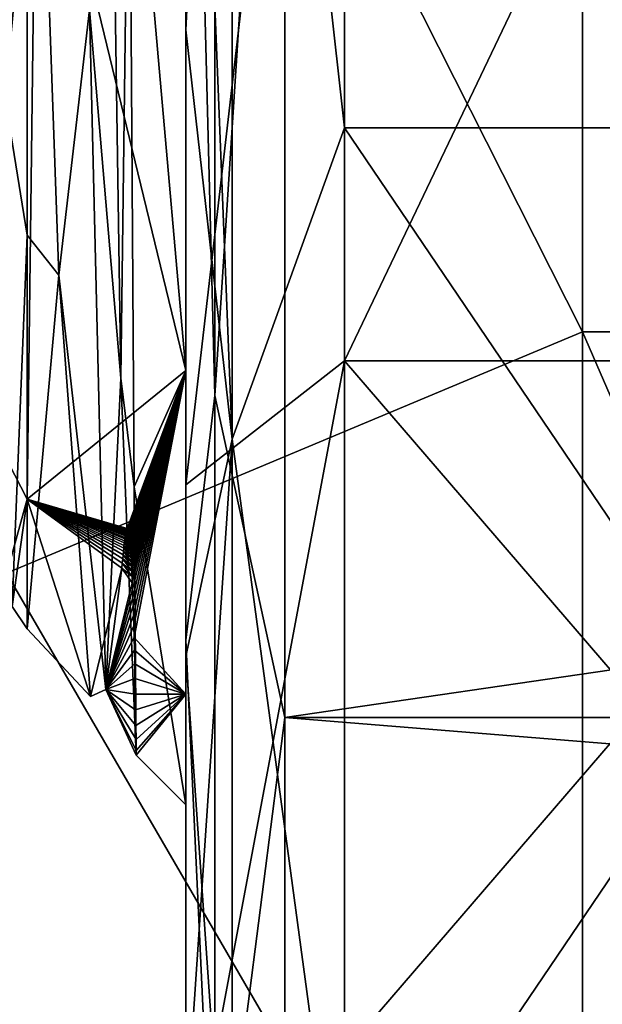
# Model space of a CAD drawing. Header units: millimetres. Extents: x -129 to 0, y -129 to 137.
# Tile 7 of 59: x -49.84 to -46.9, y -57.36 to -52.39. Entities that reach past the tile are written whole.
import ezdxf

# ---------------------------------------------------------------- set-up
doc = ezdxf.new("R2010")
doc.units = ezdxf.units.MM
doc.header["$LTSCALE"] = 65.185185
for name, color, linetype in [('11', 7, 'CONTINUOUS'), ('16', 7, 'CONTINUOUS'), ('22', 7, 'CONTINUOUS'), ('24', 7, 'CONTINUOUS'), ('25', 7, 'CONTINUOUS'), ('28', 7, 'CONTINUOUS'), ('37', 7, 'CONTINUOUS'), ('38', 7, 'CONTINUOUS'), ('42', 7, 'CONTINUOUS'), ('43', 7, 'CONTINUOUS'), ('48', 7, 'CONTINUOUS'), ('49', 7, 'CONTINUOUS'), ('56', 7, 'CONTINUOUS'), ('57', 7, 'CONTINUOUS'), ('58', 7, 'CONTINUOUS'), ('59', 7, 'CONTINUOUS'), ('60', 7, 'CONTINUOUS'), ('72', 7, 'CONTINUOUS'), ('74', 7, 'CONTINUOUS'), ('81', 7, 'CONTINUOUS')]:
    doc.layers.add(name, color=color, linetype=linetype)

msp = doc.modelspace()

# ---------------------------------------------------------------- linework, layer by layer
at = {"layer": '11', "linetype": 'CONTINUOUS'}
for points in [[(-48.8536, -54.2861, -14.2861), (-49, -48.6125, -17.8843), (-48.8536, -47.7316, -18.6656), (-48.8536, -54.2861, -14.2861)], [(-48.8536, -47.7316, 18.6656), (-49, -48.6125, 17.8843), (-48.8536, -54.2861, 14.2861), (-48.8536, -47.7316, 18.6656)], [(-48.8536, -47.7316, 18.6656), (-48.8536, -54.2861, 14.2861), (-48.5, -48.8295, 18.3347), (-48.8536, -47.7316, 18.6656)], [(-48.8536, -54.2861, -14.2861), (-48.8536, -47.7316, -18.6656), (-48.5, -48.8295, -18.3347), (-48.8536, -54.2861, -14.2861)], [(-49, -55.5193, -12.3763), (-49, -48.6125, -17.8843), (-48.8536, -54.2861, -14.2861), (-49, -55.5193, -12.3763)], [(-49, -48.6125, 17.8843), (-49, -55.5193, 12.3763), (-48.8536, -54.2861, 14.2861), (-49, -48.6125, 17.8843)], [(-48.5, -48.8295, 18.3347), (-48.8536, -54.2861, 14.2861), (-48.5, -55.9103, 12.688), (-48.5, -48.8295, 18.3347)], [(-48.5, -55.9103, -12.688), (-48.8536, -54.2861, -14.2861), (-48.5, -48.8295, -18.3347), (-48.5, -55.9103, -12.688)], [(-48.8536, -58.6656, -7.7316), (-49, -55.5193, -12.3763), (-48.8536, -54.2861, -14.2861), (-48.8536, -58.6656, -7.7316)], [(-48.8536, -54.2861, 14.2861), (-49, -55.5193, 12.3763), (-48.8536, -58.6656, 7.7316), (-48.8536, -54.2861, 14.2861)], [(-48.8536, -54.2861, 14.2861), (-48.8536, -58.6656, 7.7316), (-48.5, -55.9103, 12.688), (-48.8536, -54.2861, 14.2861)], [(-48.8536, -58.6656, -7.7316), (-48.8536, -54.2861, -14.2861), (-48.5, -55.9103, -12.688), (-48.8536, -58.6656, -7.7316)], [(-49, -59.3523, -4.4171), (-49, -55.5193, -12.3763), (-48.8536, -58.6656, -7.7316), (-49, -59.3523, -4.4171)], [(-49, -55.5193, 12.3763), (-49, -59.3523, 4.4171), (-48.8536, -58.6656, 7.7316), (-49, -55.5193, 12.3763)], [(-48.5, -55.9103, 12.688), (-48.8536, -58.6656, 7.7316), (-48.5, -59.8398, 4.5283), (-48.5, -55.9103, 12.688)], [(-48.5, -59.8398, -4.5283), (-48.8536, -58.6656, -7.7316), (-48.5, -55.9103, -12.688), (-48.5, -59.8398, -4.5283)]]:
    msp.add_3dface(points, dxfattribs=at)
at = {"layer": '16', "linetype": 'CONTINUOUS'}
for points in [[(-45.2, -47.8317, 16.2624), (-45.2, -54.1122, 11.2539), (-48.2, -47.8317, 16.2624), (-45.2, -47.8317, 16.2624)], [(-48.2, -47.8317, 16.2624), (-45.2, -54.1122, 11.2539), (-48.2, -54.1122, 11.2539), (-48.2, -47.8317, 16.2624)], [(-45.2, -54.1122, -11.2539), (-45.2, -47.8317, -16.2624), (-48.2, -54.1122, -11.2539), (-45.2, -54.1122, -11.2539)], [(-48.2, -54.1122, -11.2539), (-45.2, -47.8317, -16.2624), (-48.2, -47.8317, -16.2624), (-48.2, -54.1122, -11.2539)], [(-45.2, -54.1122, 11.2539), (-45.2, -57.5975, 4.0164), (-48.2, -54.1122, 11.2539), (-45.2, -54.1122, 11.2539)], [(-48.2, -54.1122, 11.2539), (-45.2, -57.5975, 4.0164), (-48.2, -57.5975, 4.0164), (-48.2, -54.1122, 11.2539)], [(-45.2, -57.5975, -4.0164), (-45.2, -54.1122, -11.2539), (-48.2, -57.5975, -4.0164), (-45.2, -57.5975, -4.0164)], [(-48.2, -57.5975, -4.0164), (-45.2, -54.1122, -11.2539), (-48.2, -54.1122, -11.2539), (-48.2, -57.5975, -4.0164)]]:
    msp.add_3dface(points, dxfattribs=at)
at = {"layer": '22', "linetype": 'CONTINUOUS'}
for points in [[(-48.2, -47.8317, 16.2624), (-48.2, -54.1122, 11.2539), (-49, -54.7375, 11.7528), (-48.2, -47.8317, 16.2624)], [(-49, -48.1787, 16.9833), (-48.2, -47.8317, 16.2624), (-49, -54.7375, 11.7528), (-49, -48.1787, 16.9833)], [(-48.2, -54.1122, -11.2539), (-48.2, -47.8317, -16.2624), (-49, -54.7375, -11.7528), (-48.2, -54.1122, -11.2539)], [(-49, -54.7375, -11.7528), (-48.2, -47.8317, -16.2624), (-49, -48.1787, -16.9833), (-49, -54.7375, -11.7528)], [(-48.2, -54.1122, 11.2539), (-48.2, -57.5975, 4.0164), (-49, -58.3774, 4.1945), (-48.2, -54.1122, 11.2539)], [(-49, -54.7375, 11.7528), (-48.2, -54.1122, 11.2539), (-49, -58.3774, 4.1945), (-49, -54.7375, 11.7528)], [(-48.2, -57.5975, -4.0164), (-48.2, -54.1122, -11.2539), (-49, -58.3774, -4.1945), (-48.2, -57.5975, -4.0164)], [(-49, -58.3774, -4.1945), (-48.2, -54.1122, -11.2539), (-49, -54.7375, -11.7528), (-49, -58.3774, -4.1945)]]:
    msp.add_3dface(points, dxfattribs=at)
at = {"layer": '24', "linetype": 'CONTINUOUS'}
for points in [[(-44.3, -52.9374, -16.223), (-44.3, -44.6172, -20.2298), (-48.2, -44.6173, -20.2298), (-44.3, -52.9374, -16.223)], [(-48.2, -52.9374, -16.223), (-44.3, -52.9374, -16.223), (-48.2, -44.6173, -20.2298), (-48.2, -52.9374, -16.223)], [(-44.3, -58.6952, -9.0029), (-44.3, -52.9374, -16.223), (-48.2, -58.6951, -9.0031), (-44.3, -58.6952, -9.0029)], [(-48.2, -58.6951, -9.0031), (-44.3, -52.9374, -16.223), (-48.2, -52.9374, -16.223), (-48.2, -58.6951, -9.0031)]]:
    msp.add_3dface(points, dxfattribs=at)
at = {"layer": '25', "linetype": 'CONTINUOUS'}
for points in [[(-49, -48.6125, -17.8843), (-49, -55.5193, -12.3763), (-49, -52.4424, -15.5945), (-49, -48.6125, -17.8843)], [(-49, -48.6589, -17.9729), (-49, -48.6125, -17.8843), (-49, -52.4424, -15.5945), (-49, -48.6589, -17.9729)], [(-49, -55.5193, 12.3763), (-49, -48.6125, 17.8843), (-49, -55.6015, 12.4336), (-49, -55.5193, 12.3763)], [(-49, -55.6015, 12.4336), (-49, -48.6125, 17.8843), (-49, -52.4424, 15.5945), (-49, -55.6015, 12.4336)], [(-49, -52.4424, 15.5945), (-49, -48.6125, 17.8843), (-49, -48.6589, 17.9729), (-49, -52.4424, 15.5945)], [(-49, -52.4424, -15.5945), (-49, -55.5193, -12.3763), (-49, -55.6015, -12.4336), (-49, -52.4424, -15.5945)], [(-49, -55.5193, -12.3763), (-49, -59.3523, -4.4171), (-49, -57.9779, -8.6485), (-49, -55.5193, -12.3763)], [(-49, -55.6015, -12.4336), (-49, -55.5193, -12.3763), (-49, -57.9779, -8.6485), (-49, -55.6015, -12.4336)], [(-49, -59.3523, 4.4171), (-49, -55.5193, 12.3763), (-49, -59.452, 4.4298), (-49, -59.3523, 4.4171)], [(-49, -59.452, 4.4298), (-49, -55.5193, 12.3763), (-49, -57.9779, 8.6485), (-49, -59.452, 4.4298)], [(-49, -57.9779, 8.6485), (-49, -55.5193, 12.3763), (-49, -55.6015, 12.4336), (-49, -57.9779, 8.6485)]]:
    msp.add_3dface(points, dxfattribs=at)
at = {"layer": '28', "linetype": 'CONTINUOUS'}
for points in [[(-44.3, -44.6172, 20.2298), (-44.3, -52.9374, 16.223), (-48.2, -44.6173, 20.2298), (-44.3, -44.6172, 20.2298)], [(-48.2, -44.6173, 20.2298), (-44.3, -52.9374, 16.223), (-48.2, -52.9374, 16.223), (-48.2, -44.6173, 20.2298)], [(-44.3, -52.9374, 16.223), (-44.3, -58.6952, 9.0029), (-48.2, -52.9374, 16.223), (-44.3, -52.9374, 16.223)], [(-48.2, -52.9374, 16.223), (-44.3, -58.6952, 9.0029), (-48.2, -58.6951, 9.0031), (-48.2, -52.9374, 16.223)]]:
    msp.add_3dface(points, dxfattribs=at)
at = {"layer": '37', "linetype": 'CONTINUOUS'}
for points in [[(-47, -44.9845, 21.8384), (-49.9042, -48.2162, 19.8357), (-47, -53.9662, 17.513), (-47, -44.9845, 21.8384)], [(-49.9042, -48.2162, 19.8357), (-49.9042, -55.1816, 15.1816), (-47, -53.9662, 17.513), (-49.9042, -48.2162, 19.8357)], [(-47, -53.9662, 17.513), (-49.9042, -55.1816, 15.1816), (-47, -60.1817, 9.719), (-47, -53.9662, 17.513)], [(-49.9042, -55.1816, 15.1816), (-49.9042, -59.8357, 8.2162), (-47, -60.1817, 9.719), (-49.9042, -55.1816, 15.1816)]]:
    msp.add_3dface(points, dxfattribs=at)
at = {"layer": '38', "linetype": 'CONTINUOUS'}
for points in [[(-44.3, -44.9843, 21.8384), (-47, -44.9845, 21.8384), (-44.3, -53.9661, 17.5131), (-44.3, -44.9843, 21.8384)], [(-47, -44.9845, 21.8384), (-47, -53.9662, 17.513), (-44.3, -53.9661, 17.5131), (-47, -44.9845, 21.8384)], [(-47, -53.9662, 17.513), (-47, -60.1817, 9.719), (-44.3, -53.9661, 17.5131), (-47, -53.9662, 17.513)], [(-44.3, -53.9661, 17.5131), (-47, -60.1817, 9.719), (-44.3, -60.1818, 9.7189), (-44.3, -53.9661, 17.5131)]]:
    msp.add_3dface(points, dxfattribs=at)
at = {"layer": '42', "linetype": 'CONTINUOUS'}
for points in [[(-47, -53.9662, -17.513), (-49.9042, -48.2162, -19.8357), (-47, -44.9845, -21.8384), (-47, -53.9662, -17.513)], [(-49.9042, -55.1816, -15.1816), (-49.9042, -48.2162, -19.8357), (-47, -53.9662, -17.513), (-49.9042, -55.1816, -15.1816)], [(-47, -60.1817, -9.719), (-49.9042, -55.1816, -15.1816), (-47, -53.9662, -17.513), (-47, -60.1817, -9.719)], [(-49.9042, -59.8357, -8.2162), (-49.9042, -55.1816, -15.1816), (-47, -60.1817, -9.719), (-49.9042, -59.8357, -8.2162)]]:
    msp.add_3dface(points, dxfattribs=at)
at = {"layer": '43', "linetype": 'CONTINUOUS'}
for points in [[(-44.3, -53.9661, -17.5131), (-47, -44.9845, -21.8384), (-44.3, -44.9843, -21.8384), (-44.3, -53.9661, -17.5131)], [(-47, -53.9662, -17.513), (-47, -44.9845, -21.8384), (-44.3, -53.9661, -17.5131), (-47, -53.9662, -17.513)], [(-44.3, -60.1818, -9.7189), (-47, -53.9662, -17.513), (-44.3, -53.9661, -17.5131), (-44.3, -60.1818, -9.7189)], [(-47, -60.1817, -9.719), (-47, -53.9662, -17.513), (-44.3, -60.1818, -9.7189), (-47, -60.1817, -9.719)]]:
    msp.add_3dface(points, dxfattribs=at)
at = {"layer": '48', "linetype": 'CONTINUOUS'}
for points in [[(-49, -48.175, 14.1595), (-49, -54.1596, 8.1749), (-49.2862, -50.9181, 11.7831), (-49, -48.175, 14.1595)], [(-49.2862, -50.9181, 11.7831), (-49, -54.1596, 8.1749), (-49.2611, -54.7477, 6.4309), (-49.2862, -50.9181, 11.7831)], [(-49, -54.1596, 8.1749), (-49, -56.35), (-49.2611, -54.7477, 6.4309), (-49, -54.1596, 8.1749)], [(-49, -56.35), (-49.25, -56.1, 0), (-49.2611, -54.7477, 6.4309), (-49, -56.35)]]:
    msp.add_3dface(points, dxfattribs=at)
at = {"layer": '49', "linetype": 'CONTINUOUS'}
for points in [[(-49.8, -49.1938, 12.541), (-49.6403, -53.6798, 7.7239), (-49.8, -53.4778, 7.7557), (-49.8, -49.1938, 12.541)], [(-49.7523, -51.0587, -10.9997), (-49.8, -54.8094, -4.7419), (-49, -54.1596, -8.1749), (-49.7523, -51.0587, -10.9997)], [(-49, -51.5613, -11.5611), (-49.7523, -51.0587, -10.9997), (-49, -54.1596, -8.1749), (-49, -51.5613, -11.5611)], [(-49.8, -53.4778, 7.7557), (-49.6403, -53.6798, 7.7239), (-49.8, -55.4625, 1.6475), (-49.8, -53.4778, 7.7557)], [(-49.6403, -53.6798, 7.7239), (-49.4809, -55.8036, 1.4404), (-49.8, -55.4625, 1.6475), (-49.6403, -53.6798, 7.7239)], [(-49, -54.1596, -8.1749), (-49.8, -54.8094, -4.7419), (-49.2953, -54.9563, -5.8363), (-49, -54.1596, -8.1749)], [(-49.2935, -54.9568, -5.8398), (-49, -54.1596, -8.1749), (-49.2953, -54.9563, -5.8363), (-49.2935, -54.9568, -5.8398)], [(-49.2918, -54.9593, -5.8382), (-49, -54.1596, -8.1749), (-49.2935, -54.9568, -5.8398), (-49.2918, -54.9593, -5.8382)], [(-49.2909, -54.9616, -5.8349), (-49, -54.1596, -8.1749), (-49.2918, -54.9593, -5.8382), (-49.2909, -54.9616, -5.8349)], [(-49.2901, -54.964, -5.8309), (-49, -54.1596, -8.1749), (-49.2909, -54.9616, -5.8349), (-49.2901, -54.964, -5.8309)], [(-49.2895, -54.9665, -5.8262), (-49, -54.1596, -8.1749), (-49.2901, -54.964, -5.8309), (-49.2895, -54.9665, -5.8262)], [(-49.2888, -54.9694, -5.8207), (-49, -54.1596, -8.1749), (-49.2895, -54.9665, -5.8262), (-49.2888, -54.9694, -5.8207)], [(-49.2881, -54.9725, -5.8145), (-49, -54.1596, -8.1749), (-49.2888, -54.9694, -5.8207), (-49.2881, -54.9725, -5.8145)], [(-49.2875, -54.976, -5.8073), (-49, -54.1596, -8.1749), (-49.2881, -54.9725, -5.8145), (-49.2875, -54.976, -5.8073)], [(-49.2868, -54.9799, -5.7991), (-49, -54.1596, -8.1749), (-49.2875, -54.976, -5.8073), (-49.2868, -54.9799, -5.7991)], [(-49.2861, -54.9842, -5.7897), (-49, -54.1596, -8.1749), (-49.2868, -54.9799, -5.7991), (-49.2861, -54.9842, -5.7897)], [(-49.2854, -54.9891, -5.7789), (-49, -54.1596, -8.1749), (-49.2861, -54.9842, -5.7897), (-49.2854, -54.9891, -5.7789)], [(-49.2847, -54.9946, -5.7667), (-49, -54.1596, -8.1749), (-49.2854, -54.9891, -5.7789), (-49.2847, -54.9946, -5.7667)], [(-49.284, -55.0008, -5.7527), (-49, -54.1596, -8.1749), (-49.2847, -54.9946, -5.7667), (-49.284, -55.0008, -5.7527)], [(-49.2832, -55.0077, -5.7368), (-49, -54.1596, -8.1749), (-49.284, -55.0008, -5.7527), (-49.2832, -55.0077, -5.7368)], [(-49.2824, -55.0154, -5.7187), (-49, -54.1596, -8.1749), (-49.2832, -55.0077, -5.7368), (-49.2824, -55.0154, -5.7187)], [(-49.2816, -55.0242, -5.6981), (-49, -54.1596, -8.1749), (-49.2824, -55.0154, -5.7187), (-49.2816, -55.0242, -5.6981)], [(-49.2807, -55.034, -5.6746), (-49, -54.1596, -8.1749), (-49.2816, -55.0242, -5.6981), (-49.2807, -55.034, -5.6746)], [(-49.2798, -55.045, -5.6479), (-49, -54.1596, -8.1749), (-49.2807, -55.034, -5.6746), (-49.2798, -55.045, -5.6479)], [(-49.2789, -55.0574, -5.6174), (-49, -54.1596, -8.1749), (-49.2798, -55.045, -5.6479), (-49.2789, -55.0574, -5.6174)], [(-49.2779, -55.0714, -5.5827), (-49, -54.1596, -8.1749), (-49.2789, -55.0574, -5.6174), (-49.2779, -55.0714, -5.5827)], [(-49.2769, -55.087, -5.5432), (-49, -54.1596, -8.1749), (-49.2779, -55.0714, -5.5827), (-49.2769, -55.087, -5.5432)], [(-49.2758, -55.1046, -5.4982), (-49, -54.1596, -8.1749), (-49.2769, -55.087, -5.5432), (-49.2758, -55.1046, -5.4982)], [(-49.2747, -55.1244, -5.4469), (-49, -54.1596, -8.1749), (-49.2758, -55.1046, -5.4982), (-49.2747, -55.1244, -5.4469)], [(-49.2735, -55.1466, -5.3884), (-49, -54.1596, -8.1749), (-49.2747, -55.1244, -5.4469), (-49.2735, -55.1466, -5.3884)], [(-49.2723, -55.1714, -5.3217), (-49, -54.1596, -8.1749), (-49.2735, -55.1466, -5.3884), (-49.2723, -55.1714, -5.3217)], [(-49.2711, -55.1993, -5.2455), (-49, -54.1596, -8.1749), (-49.2723, -55.1714, -5.3217), (-49.2711, -55.1993, -5.2455)], [(-49.2697, -55.2304, -5.1583), (-49, -54.1596, -8.1749), (-49.2711, -55.1993, -5.2455), (-49.2697, -55.2304, -5.1583)], [(-49.2684, -55.2653, -5.0587), (-49, -54.1596, -8.1749), (-49.2697, -55.2304, -5.1583), (-49.2684, -55.2653, -5.0587)], [(-49.267, -55.3041, -4.9444), (-49, -54.1596, -8.1749), (-49.2684, -55.2653, -5.0587), (-49.267, -55.3041, -4.9444)], [(-49.2655, -55.3474, -4.8134), (-49, -54.1596, -8.1749), (-49.267, -55.3041, -4.9444), (-49.2655, -55.3474, -4.8134)], [(-49.264, -55.3953, -4.6628), (-49, -54.1596, -8.1749), (-49.2655, -55.3474, -4.8134), (-49.264, -55.3953, -4.6628)], [(-49.2625, -55.4484, -4.4894), (-49, -54.1596, -8.1749), (-49.264, -55.3953, -4.6628), (-49.2625, -55.4484, -4.4894)], [(-49.261, -55.5067, -4.2893), (-49, -54.1596, -8.1749), (-49.2625, -55.4484, -4.4894), (-49.261, -55.5067, -4.2893)], [(-49, -55.7928, -4.2318), (-49, -54.1596, -8.1749), (-49.261, -55.5067, -4.2893), (-49, -55.7928, -4.2318)], [(-49.4809, -55.8036, 1.4404), (-49.322, -55.1571, -5.2115), (-49.8, -54.8094, -4.7419), (-49.4809, -55.8036, 1.4404)], [(-49.8, -54.8094, -4.7419), (-49.322, -55.1571, -5.2115), (-49.32, -55.1318, -5.2906), (-49.8, -54.8094, -4.7419)], [(-49.8, -55.4625, 1.6475), (-49.4809, -55.8036, 1.4404), (-49.8, -54.8094, -4.7419), (-49.8, -55.4625, 1.6475)], [(-49.2953, -54.9563, -5.8363), (-49.8, -54.8094, -4.7419), (-49.2963, -54.957, -5.8317), (-49.2953, -54.9563, -5.8363)], [(-49.2963, -54.957, -5.8317), (-49.8, -54.8094, -4.7419), (-49.2972, -54.9582, -5.8262), (-49.2963, -54.957, -5.8317)], [(-49.2972, -54.9582, -5.8262), (-49.8, -54.8094, -4.7419), (-49.298, -54.9597, -5.82), (-49.2972, -54.9582, -5.8262)], [(-49.298, -54.9597, -5.82), (-49.8, -54.8094, -4.7419), (-49.2988, -54.9616, -5.813), (-49.298, -54.9597, -5.82)], [(-49.2988, -54.9616, -5.813), (-49.8, -54.8094, -4.7419), (-49.2996, -54.9639, -5.805), (-49.2988, -54.9616, -5.813)], [(-49.2996, -54.9639, -5.805), (-49.8, -54.8094, -4.7419), (-49.3004, -54.9665, -5.7959), (-49.2996, -54.9639, -5.805)], [(-49.3004, -54.9665, -5.7959), (-49.8, -54.8094, -4.7419), (-49.3012, -54.9696, -5.7856), (-49.3004, -54.9665, -5.7959)], [(-49.3012, -54.9696, -5.7856), (-49.8, -54.8094, -4.7419), (-49.3021, -54.9733, -5.7739), (-49.3012, -54.9696, -5.7856)], [(-49.3021, -54.9733, -5.7739), (-49.8, -54.8094, -4.7419), (-49.3029, -54.9775, -5.7605), (-49.3021, -54.9733, -5.7739)], [(-49.3029, -54.9775, -5.7605), (-49.8, -54.8094, -4.7419), (-49.3038, -54.9823, -5.7454), (-49.3029, -54.9775, -5.7605)], [(-49.3038, -54.9823, -5.7454), (-49.8, -54.8094, -4.7419), (-49.3048, -54.9879, -5.7282), (-49.3038, -54.9823, -5.7454)], [(-49.3048, -54.9879, -5.7282), (-49.8, -54.8094, -4.7419), (-49.3058, -54.9942, -5.7088), (-49.3048, -54.9879, -5.7282)], [(-49.3058, -54.9942, -5.7088), (-49.8, -54.8094, -4.7419), (-49.3069, -55.0015, -5.6867), (-49.3058, -54.9942, -5.7088)], [(-49.3069, -55.0015, -5.6867), (-49.8, -54.8094, -4.7419), (-49.308, -55.0098, -5.6616), (-49.3069, -55.0015, -5.6867)], [(-49.308, -55.0098, -5.6616), (-49.8, -54.8094, -4.7419), (-49.3092, -55.0192, -5.6331), (-49.308, -55.0098, -5.6616)], [(-49.3092, -55.0192, -5.6331), (-49.8, -54.8094, -4.7419), (-49.3104, -55.0299, -5.6007), (-49.3092, -55.0192, -5.6331)], [(-49.3104, -55.0299, -5.6007), (-49.8, -54.8094, -4.7419), (-49.3118, -55.0421, -5.564), (-49.3104, -55.0299, -5.6007)], [(-49.3118, -55.0421, -5.564), (-49.8, -54.8094, -4.7419), (-49.3132, -55.056, -5.5223), (-49.3118, -55.0421, -5.564)], [(-49.3132, -55.056, -5.5223), (-49.8, -54.8094, -4.7419), (-49.3147, -55.0716, -5.475), (-49.3132, -55.056, -5.5223)], [(-49.3147, -55.0716, -5.475), (-49.8, -54.8094, -4.7419), (-49.3164, -55.0893, -5.4212), (-49.3147, -55.0716, -5.475)], [(-49.3164, -55.0893, -5.4212), (-49.8, -54.8094, -4.7419), (-49.3181, -55.1093, -5.3601), (-49.3164, -55.0893, -5.4212)], [(-49.3181, -55.1093, -5.3601), (-49.8, -54.8094, -4.7419), (-49.32, -55.1318, -5.2906), (-49.3181, -55.1093, -5.3601)], [(-49.2594, -55.5705, -4.0579), (-49, -55.7928, -4.2318), (-49.261, -55.5067, -4.2893), (-49.2594, -55.5705, -4.0579)], [(-49.2578, -55.6396, -3.7895), (-49, -55.7928, -4.2318), (-49.2594, -55.5705, -4.0579), (-49.2578, -55.6396, -3.7895)], [(-49.2563, -55.7136, -3.4771), (-49, -55.7928, -4.2318), (-49.2578, -55.6396, -3.7895), (-49.2563, -55.7136, -3.4771)], [(-49.2548, -55.7914, -3.1122), (-49, -55.7928, -4.2318), (-49.2563, -55.7136, -3.4771), (-49.2548, -55.7914, -3.1122)], [(-49.2534, -55.8713, -2.684), (-49, -55.7928, -4.2318), (-49.2548, -55.7914, -3.1122), (-49.2534, -55.8713, -2.684)], [(-49.2521, -55.9497, -2.1789), (-49, -55.7928, -4.2318), (-49.2534, -55.8713, -2.684), (-49.2521, -55.9497, -2.1789)], [(-49.2511, -56.0213, -1.5796), (-49, -55.7928, -4.2318), (-49.2521, -55.9497, -2.1789), (-49.2511, -56.0213, -1.5796)], [(-49.2503, -56.0765, -0.8632), (-49, -55.7928, -4.2318), (-49.2511, -56.0213, -1.5796), (-49.2503, -56.0765, -0.8632)], [(-49.25, -56.1, 0), (-49, -55.7928, -4.2318), (-49.2503, -56.0765, -0.8632), (-49.25, -56.1, 0)], [(-49.25, -56.1, 0), (-49, -56.35), (-49, -55.7928, -4.2318), (-49.25, -56.1, 0)]]:
    msp.add_3dface(points, dxfattribs=at)
at = {"layer": '56', "linetype": 'CONTINUOUS'}
for points in [[(-48.2, -44.6173, 20.2298), (-48.2, -52.9374, 16.223), (-48.7657, -47.851, 18.954), (-48.2, -44.6173, 20.2298)], [(-48.7657, -54.5068, 14.5068), (-49, -48.6589, 17.9729), (-48.7657, -47.851, 18.954), (-48.7657, -54.5068, 14.5068)], [(-48.2, -52.9374, 16.223), (-48.7657, -54.5068, 14.5068), (-48.7657, -47.851, 18.954), (-48.2, -52.9374, 16.223)], [(-49, -52.4424, 15.5945), (-49, -48.6589, 17.9729), (-48.7657, -54.5068, 14.5068), (-49, -52.4424, 15.5945)], [(-49, -55.6015, 12.4336), (-49, -52.4424, 15.5945), (-48.7657, -54.5068, 14.5068), (-49, -55.6015, 12.4336)], [(-48.2, -52.9374, 16.223), (-48.2, -58.6951, 9.0031), (-48.7657, -54.5068, 14.5068), (-48.2, -52.9374, 16.223)], [(-48.7657, -58.954, 7.851), (-49, -55.6015, 12.4336), (-48.7657, -54.5068, 14.5068), (-48.7657, -58.954, 7.851)], [(-48.2, -58.6951, 9.0031), (-48.7657, -58.954, 7.851), (-48.7657, -54.5068, 14.5068), (-48.2, -58.6951, 9.0031)], [(-49, -57.9779, 8.6485), (-49, -55.6015, 12.4336), (-48.7657, -58.954, 7.851), (-49, -57.9779, 8.6485)]]:
    msp.add_3dface(points, dxfattribs=at)
at = {"layer": '57', "linetype": 'CONTINUOUS'}
for points in [[(-48.2, -52.9374, -16.223), (-48.2, -44.6173, -20.2298), (-48.7657, -47.851, -18.954), (-48.2, -52.9374, -16.223)], [(-49, -48.6589, -17.9729), (-49, -52.4424, -15.5945), (-48.7657, -47.851, -18.954), (-49, -48.6589, -17.9729)], [(-48.7657, -47.851, -18.954), (-49, -52.4424, -15.5945), (-48.7657, -54.5068, -14.5068), (-48.7657, -47.851, -18.954)], [(-48.2, -52.9374, -16.223), (-48.7657, -47.851, -18.954), (-48.7657, -54.5068, -14.5068), (-48.2, -52.9374, -16.223)], [(-49, -52.4424, -15.5945), (-49, -55.6015, -12.4336), (-48.7657, -54.5068, -14.5068), (-49, -52.4424, -15.5945)], [(-48.2, -58.6951, -9.0031), (-48.2, -52.9374, -16.223), (-48.7657, -54.5068, -14.5068), (-48.2, -58.6951, -9.0031)], [(-49, -55.6015, -12.4336), (-49, -57.9779, -8.6485), (-48.7657, -54.5068, -14.5068), (-49, -55.6015, -12.4336)], [(-48.7657, -54.5068, -14.5068), (-49, -57.9779, -8.6485), (-48.7657, -58.954, -7.851), (-48.7657, -54.5068, -14.5068)], [(-48.2, -58.6951, -9.0031), (-48.7657, -54.5068, -14.5068), (-48.7657, -58.954, -7.851), (-48.2, -58.6951, -9.0031)]]:
    msp.add_3dface(points, dxfattribs=at)
at = {"layer": '58', "linetype": 'CONTINUOUS'}
for points in [[(-49.4062, -48.9447, 13.3867), (-49.3281, -54.1989, 7.5895), (-49.4848, -52.3414, 10.2268), (-49.4062, -48.9447, 13.3867)], [(-49.4062, -48.9447, 13.3867), (-49.2862, -50.9181, 11.7831), (-49.3281, -54.1989, 7.5895), (-49.4062, -48.9447, 13.3867)], [(-49.2862, -50.9181, 11.7831), (-49.2611, -54.7477, 6.4309), (-49.3281, -54.1989, 7.5895), (-49.2862, -50.9181, 11.7831)], [(-49.4848, -52.3414, 10.2268), (-49.3281, -54.1989, 7.5895), (-49.4034, -55.7679, 2.8758), (-49.4848, -52.3414, 10.2268)], [(-49.3281, -54.1989, 7.5895), (-49.25, -56.1, 0), (-49.4034, -55.7679, 2.8758), (-49.3281, -54.1989, 7.5895)], [(-49.2611, -54.7477, 6.4309), (-49.25, -56.1, 0), (-49.3281, -54.1989, 7.5895), (-49.2611, -54.7477, 6.4309)], [(-49.2816, -55.0242, -5.6981), (-49.3058, -54.9942, -5.7088), (-49.3069, -55.0015, -5.6867), (-49.2816, -55.0242, -5.6981)], [(-49.2824, -55.0154, -5.7187), (-49.3048, -54.9879, -5.7282), (-49.3058, -54.9942, -5.7088), (-49.2824, -55.0154, -5.7187)], [(-49.2816, -55.0242, -5.6981), (-49.2824, -55.0154, -5.7187), (-49.3058, -54.9942, -5.7088), (-49.2816, -55.0242, -5.6981)], [(-49.2832, -55.0077, -5.7368), (-49.3038, -54.9823, -5.7454), (-49.3048, -54.9879, -5.7282), (-49.2832, -55.0077, -5.7368)], [(-49.2824, -55.0154, -5.7187), (-49.2832, -55.0077, -5.7368), (-49.3048, -54.9879, -5.7282), (-49.2824, -55.0154, -5.7187)], [(-49.2847, -54.9946, -5.7667), (-49.3029, -54.9775, -5.7605), (-49.3038, -54.9823, -5.7454), (-49.2847, -54.9946, -5.7667)], [(-49.2832, -55.0077, -5.7368), (-49.284, -55.0008, -5.7527), (-49.3038, -54.9823, -5.7454), (-49.2832, -55.0077, -5.7368)], [(-49.284, -55.0008, -5.7527), (-49.2847, -54.9946, -5.7667), (-49.3038, -54.9823, -5.7454), (-49.284, -55.0008, -5.7527)], [(-49.2854, -54.9891, -5.7789), (-49.3021, -54.9733, -5.7739), (-49.3029, -54.9775, -5.7605), (-49.2854, -54.9891, -5.7789)], [(-49.2847, -54.9946, -5.7667), (-49.2854, -54.9891, -5.7789), (-49.3029, -54.9775, -5.7605), (-49.2847, -54.9946, -5.7667)], [(-49.2861, -54.9842, -5.7897), (-49.3012, -54.9696, -5.7856), (-49.3021, -54.9733, -5.7739), (-49.2861, -54.9842, -5.7897)], [(-49.2854, -54.9891, -5.7789), (-49.2861, -54.9842, -5.7897), (-49.3021, -54.9733, -5.7739), (-49.2854, -54.9891, -5.7789)], [(-49.2868, -54.9799, -5.7991), (-49.3004, -54.9665, -5.7959), (-49.3012, -54.9696, -5.7856), (-49.2868, -54.9799, -5.7991)], [(-49.2861, -54.9842, -5.7897), (-49.2868, -54.9799, -5.7991), (-49.3012, -54.9696, -5.7856), (-49.2861, -54.9842, -5.7897)], [(-49.2875, -54.976, -5.8073), (-49.2996, -54.9639, -5.805), (-49.3004, -54.9665, -5.7959), (-49.2875, -54.976, -5.8073)], [(-49.2868, -54.9799, -5.7991), (-49.2875, -54.976, -5.8073), (-49.3004, -54.9665, -5.7959), (-49.2868, -54.9799, -5.7991)], [(-49.2881, -54.9725, -5.8145), (-49.2988, -54.9616, -5.813), (-49.2996, -54.9639, -5.805), (-49.2881, -54.9725, -5.8145)], [(-49.2875, -54.976, -5.8073), (-49.2881, -54.9725, -5.8145), (-49.2996, -54.9639, -5.805), (-49.2875, -54.976, -5.8073)], [(-49.2888, -54.9694, -5.8207), (-49.298, -54.9597, -5.82), (-49.2988, -54.9616, -5.813), (-49.2888, -54.9694, -5.8207)], [(-49.2881, -54.9725, -5.8145), (-49.2888, -54.9694, -5.8207), (-49.2988, -54.9616, -5.813), (-49.2881, -54.9725, -5.8145)], [(-49.2895, -54.9665, -5.8262), (-49.2972, -54.9582, -5.8262), (-49.298, -54.9597, -5.82), (-49.2895, -54.9665, -5.8262)], [(-49.2888, -54.9694, -5.8207), (-49.2895, -54.9665, -5.8262), (-49.298, -54.9597, -5.82), (-49.2888, -54.9694, -5.8207)], [(-49.2901, -54.964, -5.8309), (-49.2963, -54.957, -5.8317), (-49.2972, -54.9582, -5.8262), (-49.2901, -54.964, -5.8309)], [(-49.2895, -54.9665, -5.8262), (-49.2901, -54.964, -5.8309), (-49.2972, -54.9582, -5.8262), (-49.2895, -54.9665, -5.8262)], [(-49.2909, -54.9616, -5.8349), (-49.2953, -54.9563, -5.8363), (-49.2963, -54.957, -5.8317), (-49.2909, -54.9616, -5.8349)], [(-49.2901, -54.964, -5.8309), (-49.2909, -54.9616, -5.8349), (-49.2963, -54.957, -5.8317), (-49.2901, -54.964, -5.8309)], [(-49.2909, -54.9616, -5.8349), (-49.2918, -54.9593, -5.8382), (-49.2953, -54.9563, -5.8363), (-49.2909, -54.9616, -5.8349)], [(-49.2918, -54.9593, -5.8382), (-49.2935, -54.9568, -5.8398), (-49.2953, -54.9563, -5.8363), (-49.2918, -54.9593, -5.8382)], [(-49.2769, -55.087, -5.5432), (-49.3118, -55.0421, -5.564), (-49.3132, -55.056, -5.5223), (-49.2769, -55.087, -5.5432)], [(-49.2779, -55.0714, -5.5827), (-49.3104, -55.0299, -5.6007), (-49.3118, -55.0421, -5.564), (-49.2779, -55.0714, -5.5827)], [(-49.2769, -55.087, -5.5432), (-49.2779, -55.0714, -5.5827), (-49.3118, -55.0421, -5.564), (-49.2769, -55.087, -5.5432)], [(-49.2789, -55.0574, -5.6174), (-49.3092, -55.0192, -5.6331), (-49.3104, -55.0299, -5.6007), (-49.2789, -55.0574, -5.6174)], [(-49.2779, -55.0714, -5.5827), (-49.2789, -55.0574, -5.6174), (-49.3104, -55.0299, -5.6007), (-49.2779, -55.0714, -5.5827)], [(-49.2798, -55.045, -5.6479), (-49.308, -55.0098, -5.6616), (-49.3092, -55.0192, -5.6331), (-49.2798, -55.045, -5.6479)], [(-49.2789, -55.0574, -5.6174), (-49.2798, -55.045, -5.6479), (-49.3092, -55.0192, -5.6331), (-49.2789, -55.0574, -5.6174)], [(-49.2807, -55.034, -5.6746), (-49.3069, -55.0015, -5.6867), (-49.308, -55.0098, -5.6616), (-49.2807, -55.034, -5.6746)], [(-49.2798, -55.045, -5.6479), (-49.2807, -55.034, -5.6746), (-49.308, -55.0098, -5.6616), (-49.2798, -55.045, -5.6479)], [(-49.2807, -55.034, -5.6746), (-49.2816, -55.0242, -5.6981), (-49.3069, -55.0015, -5.6867), (-49.2807, -55.034, -5.6746)], [(-49.2735, -55.1466, -5.3884), (-49.3164, -55.0893, -5.4212), (-49.3181, -55.1093, -5.3601), (-49.2735, -55.1466, -5.3884)], [(-49.2747, -55.1244, -5.4469), (-49.3147, -55.0716, -5.475), (-49.3164, -55.0893, -5.4212), (-49.2747, -55.1244, -5.4469)], [(-49.2735, -55.1466, -5.3884), (-49.2747, -55.1244, -5.4469), (-49.3164, -55.0893, -5.4212), (-49.2735, -55.1466, -5.3884)], [(-49.2758, -55.1046, -5.4982), (-49.3132, -55.056, -5.5223), (-49.3147, -55.0716, -5.475), (-49.2758, -55.1046, -5.4982)], [(-49.2747, -55.1244, -5.4469), (-49.2758, -55.1046, -5.4982), (-49.3147, -55.0716, -5.475), (-49.2747, -55.1244, -5.4469)], [(-49.2758, -55.1046, -5.4982), (-49.2769, -55.087, -5.5432), (-49.3132, -55.056, -5.5223), (-49.2758, -55.1046, -5.4982)], [(-49.322, -55.1571, -5.2115), (-49.2711, -55.1993, -5.2455), (-49.32, -55.1318, -5.2906), (-49.322, -55.1571, -5.2115)], [(-49.2723, -55.1714, -5.3217), (-49.3181, -55.1093, -5.3601), (-49.32, -55.1318, -5.2906), (-49.2723, -55.1714, -5.3217)], [(-49.2711, -55.1993, -5.2455), (-49.2723, -55.1714, -5.3217), (-49.32, -55.1318, -5.2906), (-49.2711, -55.1993, -5.2455)], [(-49.2723, -55.1714, -5.3217), (-49.2735, -55.1466, -5.3884), (-49.3181, -55.1093, -5.3601), (-49.2723, -55.1714, -5.3217)], [(-49.2697, -55.2304, -5.1583), (-49.322, -55.1571, -5.2115), (-49.4034, -55.7679, 2.8758), (-49.2697, -55.2304, -5.1583)], [(-49.322, -55.1571, -5.2115), (-49.2697, -55.2304, -5.1583), (-49.2711, -55.1993, -5.2455), (-49.322, -55.1571, -5.2115)], [(-49.2684, -55.2653, -5.0587), (-49.2697, -55.2304, -5.1583), (-49.4034, -55.7679, 2.8758), (-49.2684, -55.2653, -5.0587)], [(-49.267, -55.3041, -4.9444), (-49.2684, -55.2653, -5.0587), (-49.4034, -55.7679, 2.8758), (-49.267, -55.3041, -4.9444)], [(-49.2655, -55.3474, -4.8134), (-49.267, -55.3041, -4.9444), (-49.4034, -55.7679, 2.8758), (-49.2655, -55.3474, -4.8134)], [(-49.264, -55.3953, -4.6628), (-49.2655, -55.3474, -4.8134), (-49.4034, -55.7679, 2.8758), (-49.264, -55.3953, -4.6628)], [(-49.2625, -55.4484, -4.4894), (-49.264, -55.3953, -4.6628), (-49.4034, -55.7679, 2.8758), (-49.2625, -55.4484, -4.4894)], [(-49.261, -55.5067, -4.2893), (-49.2625, -55.4484, -4.4894), (-49.4034, -55.7679, 2.8758), (-49.261, -55.5067, -4.2893)], [(-49.2594, -55.5705, -4.0579), (-49.261, -55.5067, -4.2893), (-49.4034, -55.7679, 2.8758), (-49.2594, -55.5705, -4.0579)], [(-49.2578, -55.6396, -3.7895), (-49.2594, -55.5705, -4.0579), (-49.4034, -55.7679, 2.8758), (-49.2578, -55.6396, -3.7895)], [(-49.2563, -55.7136, -3.4771), (-49.2578, -55.6396, -3.7895), (-49.4034, -55.7679, 2.8758), (-49.2563, -55.7136, -3.4771)], [(-49.2548, -55.7914, -3.1122), (-49.2563, -55.7136, -3.4771), (-49.4034, -55.7679, 2.8758), (-49.2548, -55.7914, -3.1122)], [(-49.25, -56.1, 0), (-49.2503, -56.0765, -0.8632), (-49.4034, -55.7679, 2.8758), (-49.25, -56.1, 0)], [(-49.2503, -56.0765, -0.8632), (-49.2511, -56.0213, -1.5796), (-49.4034, -55.7679, 2.8758), (-49.2503, -56.0765, -0.8632)], [(-49.2511, -56.0213, -1.5796), (-49.2521, -55.9497, -2.1789), (-49.4034, -55.7679, 2.8758), (-49.2511, -56.0213, -1.5796)], [(-49.2521, -55.9497, -2.1789), (-49.2534, -55.8713, -2.684), (-49.4034, -55.7679, 2.8758), (-49.2521, -55.9497, -2.1789)], [(-49.2534, -55.8713, -2.684), (-49.2548, -55.7914, -3.1122), (-49.4034, -55.7679, 2.8758), (-49.2534, -55.8713, -2.684)]]:
    msp.add_3dface(points, dxfattribs=at)
at = {"layer": '59', "linetype": 'CONTINUOUS'}
for points in [[(-49.7523, -51.0587, -10.9997), (-49.9702, -48.9997, -13.2628), (-50.0512, -54.3224, -7.1948), (-49.7523, -51.0587, -10.9997)], [(-49.8, -54.8094, -4.7419), (-49.7523, -51.0587, -10.9997), (-50.0512, -54.3224, -7.1948), (-49.8, -54.8094, -4.7419)], [(-49.8, -54.8094, -4.7419), (-50.0512, -54.3224, -7.1948), (-50.1322, -56.0128, 0.6979), (-49.8, -54.8094, -4.7419)], [(-49.8, -54.8094, -4.7419), (-50.1322, -56.0128, 0.6979), (-49.8748, -55.3507, 2.4817), (-49.8, -54.8094, -4.7419)]]:
    msp.add_3dface(points, dxfattribs=at)
at = {"layer": '60', "linetype": 'CONTINUOUS'}
for points in [[(-49.6403, -53.6798, 7.7239), (-49.8, -49.1938, 12.541), (-49.4848, -52.3414, 10.2268), (-49.6403, -53.6798, 7.7239)], [(-49.6403, -53.6798, 7.7239), (-49.4848, -52.3414, 10.2268), (-49.4034, -55.7679, 2.8758), (-49.6403, -53.6798, 7.7239)], [(-49.4809, -55.8036, 1.4404), (-49.6403, -53.6798, 7.7239), (-49.4034, -55.7679, 2.8758), (-49.4809, -55.8036, 1.4404)], [(-49.322, -55.1571, -5.2115), (-49.4809, -55.8036, 1.4404), (-49.4034, -55.7679, 2.8758), (-49.322, -55.1571, -5.2115)]]:
    msp.add_3dface(points, dxfattribs=at)
at = {"layer": '72', "linetype": 'CONTINUOUS'}
for points in [[(-48.5, -48.8295, 18.3347), (-48.5, -55.9103, 12.688), (0, -48.8295, 18.3347), (-48.5, -48.8295, 18.3347)], [(0, -48.8295, 18.3347), (-48.5, -55.9103, 12.688), (0, -55.9103, 12.688), (0, -48.8295, 18.3347)], [(-48.5, -55.9103, -12.688), (-48.5, -48.8295, -18.3347), (0, -55.9103, -12.688), (-48.5, -55.9103, -12.688)], [(0, -55.9103, -12.688), (-48.5, -48.8295, -18.3347), (0, -48.8295, -18.3347), (0, -55.9103, -12.688)], [(-48.5, -55.9103, 12.688), (-48.5, -59.8398, 4.5283), (0, -55.9103, 12.688), (-48.5, -55.9103, 12.688)], [(0, -55.9103, 12.688), (-48.5, -59.8398, 4.5283), (0, -59.8398, 4.5283), (0, -55.9103, 12.688)], [(-48.5, -59.8398, -4.5283), (-48.5, -55.9103, -12.688), (0, -59.8398, -4.5283), (-48.5, -59.8398, -4.5283)], [(0, -59.8398, -4.5283), (-48.5, -55.9103, -12.688), (0, -55.9103, -12.688), (0, -59.8398, -4.5283)]]:
    msp.add_3dface(points, dxfattribs=at)
at = {"layer": '74', "linetype": 'CONTINUOUS'}
for points in [[(-49, -48.1787, 16.9833), (-49, -54.1596, 8.1749), (-49, -48.175, 14.1595), (-49, -48.1787, 16.9833)], [(-49, -48.1787, 16.9833), (-49, -54.7375, 11.7528), (-49, -54.1596, 8.1749), (-49, -48.1787, 16.9833)], [(-49, -54.7375, -11.7528), (-49, -48.1787, -16.9833), (-49, -54.1596, -8.1749), (-49, -54.7375, -11.7528)], [(-49, -48.1787, -16.9833), (-49, -51.5613, -11.5611), (-49, -54.1596, -8.1749), (-49, -48.1787, -16.9833)], [(-49, -54.7375, 11.7528), (-49, -56.35), (-49, -54.1596, 8.1749), (-49, -54.7375, 11.7528)], [(-49, -54.7375, -11.7528), (-49, -54.1596, -8.1749), (-49, -55.7928, -4.2318), (-49, -54.7375, -11.7528)], [(-49, -54.7375, 11.7528), (-49, -58.3774, 4.1945), (-49, -56.35), (-49, -54.7375, 11.7528)], [(-49, -58.3774, 4.1945), (-49, -58.3774, -4.1945), (-49, -54.7375, -11.7528), (-49, -58.3774, 4.1945)], [(-49, -58.3774, 4.1945), (-49, -54.7375, -11.7528), (-49, -55.7928, -4.2318), (-49, -58.3774, 4.1945)], [(-49, -56.35), (-49, -58.3774, 4.1945), (-49, -55.7928, -4.2318), (-49, -56.35)]]:
    msp.add_3dface(points, dxfattribs=at)
at = {"layer": '81', "linetype": 'CONTINUOUS'}
for points in [[(-49.8, -49.1938, 12.541), (-49.9497, -52.5606, 9.167), (-50.0245, -47.0446, 13.8628), (-49.8, -49.1938, 12.541)], [(-49.8, -49.1938, 12.541), (-49.8, -53.4778, 7.7557), (-49.9497, -52.5606, 9.167), (-49.8, -49.1938, 12.541)], [(-49.8, -53.4778, 7.7557), (-49.8748, -55.3507, 2.4817), (-49.9497, -52.5606, 9.167), (-49.8, -53.4778, 7.7557)], [(-49.8, -53.4778, 7.7557), (-49.8, -55.4625, 1.6475), (-49.8748, -55.3507, 2.4817), (-49.8, -53.4778, 7.7557)], [(-49.8, -55.4625, 1.6475), (-49.8, -54.8094, -4.7419), (-49.8748, -55.3507, 2.4817), (-49.8, -55.4625, 1.6475)]]:
    msp.add_3dface(points, dxfattribs=at)

doc.saveas('drawing.dxf')
